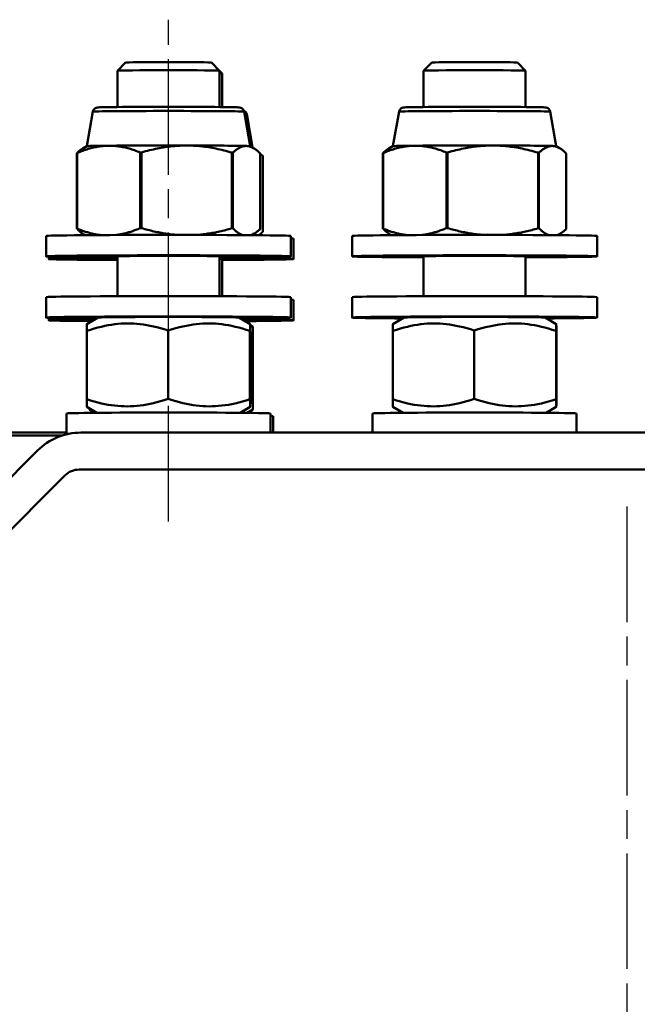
# Model space of a CAD drawing. Header units: millimetres. Extents: x 50 to 454, y 72 to 392.
# Tile 20 of 26: x 127 to 157, y 332 to 380. Entities that reach past the tile are written whole.
import ezdxf

# ---------------------------------------------------------------- set-up
doc = ezdxf.new("R2010")
doc.units = ezdxf.units.MM
doc.linetypes.add('CHAIN', pattern=[0.3543, 0.2362, -0.0295, 0.0591, -0.0295])
doc.linetypes.add('LONG_DASH_DOTTED', pattern=[0.3001, 0.2362, -0.0295, 0.0049, -0.0295])
for name, color, linetype, lineweight in [('Arêtes tangentes visibles(GABARIT)', 7, 'Continuous', 50), ('Arêtes visibles(GABARIT)', 7, 'Continuous', 50), ('Ligne de centre(GABARIT)', 7, 'LONG_DASH_DOTTED', 25), ('Marque de centre(GABARIT)', 7, 'LONG_DASH_DOTTED', 25)]:
    doc.layers.add(name, color=color, linetype=linetype, lineweight=lineweight)

msp = doc.modelspace()

# ---------------------------------------------------------------- linework, layer by layer
at = {"layer": 'Arêtes tangentes visibles(GABARIT)'}
for p, q in [((129.8472, 357.7874), (129.8324, 357.8083)), ((129.1254, 357.5155), (129.1402, 357.4946))]:
    msp.add_line(p, q, dxfattribs=at)
for centre, major_axis, start_param, end_param in [((134.2042, 375.3524), (-3.7014, 0), 3.1431314, 6.2816465), ((134.335, 375.2215), (3.7014, 0), 0.0015388, 0.2434885), ((149.2042, 375.3524), (-3.7014, 0), 3.1431314, 6.2816465)]:
    msp.add_ellipse(centre, major_axis=major_axis, ratio=0.0087265, start_param=start_param, end_param=end_param, dxfattribs=at)
at = {"layer": 'Arêtes visibles(GABARIT)'}
for p, q in [((132.1042, 377.759), (131.7042, 377.3591)), ((136.3041, 377.759), (136.7041, 377.3591)), ((147.1042, 377.759), (146.7042, 377.3591)), ((151.3041, 377.759), (151.7041, 377.3591)), ((131.7042, 375.5798), (131.7042, 377.3589)), ((136.7041, 377.3591), (136.8349, 377.2282)), ((136.7042, 375.5798), (136.7042, 377.3589)), ((136.835, 375.5785), (136.835, 377.228)), ((146.7042, 375.5798), (146.7042, 377.3589)), ((151.7042, 375.5798), (151.7042, 377.3589)), ((130.5028, 375.3524), (130.2042, 373.6593)), ((137.9056, 375.3524), (138.2041, 373.6593)), ((138.0364, 375.2215), (138.3241, 373.59)), ((145.5028, 375.3524), (145.2042, 373.6593)), ((152.9056, 375.3524), (153.2041, 373.6593)), ((130.2046, 373.6595), (129.9993, 373.541)), ((138.2037, 373.6595), (138.37, 373.5635)), ((145.2046, 373.6595), (144.9993, 373.541)), ((153.2037, 373.6595), (153.37, 373.5635)), ((129.7128, 369.6142), (129.7128, 373.3213)), ((129.7275, 373.3218), (129.7275, 369.6148)), ((132.8194, 369.6439), (132.8194, 373.3509)), ((132.882, 373.3511), (132.882, 369.644)), ((137.3107, 369.6352), (137.3107, 373.3422)), ((137.3587, 373.3418), (137.3587, 369.6348)), ((138.6955, 369.5969), (138.6955, 373.3039)), ((138.8264, 369.466), (138.8264, 373.173)), ((144.7128, 369.6142), (144.7128, 373.3213)), ((144.7275, 373.3218), (144.7275, 369.6148)), ((147.8194, 369.6439), (147.8194, 373.3509)), ((147.882, 373.3511), (147.882, 369.644)), ((152.3107, 369.6352), (152.3107, 373.3422)), ((152.3587, 373.3418), (152.3587, 369.6348)), ((153.6955, 369.5969), (153.6955, 373.3039)), ((128.2042, 369.2592), (128.2042, 368.2592)), ((129.8437, 369.4834), (129.8437, 369.4936)), ((130.137, 369.2977), (130.0383, 369.3547)), ((138.2713, 369.2977), (138.409, 369.3772)), ((140.2042, 369.2592), (140.2042, 368.2592)), ((143.2042, 369.2592), (143.2042, 368.2592)), ((145.137, 369.2977), (145.0383, 369.3547)), ((153.2713, 369.2977), (153.409, 369.3772)), ((155.2042, 369.2592), (155.2042, 368.2592)), ((140.335, 369.1283), (140.335, 368.1283)), ((128.335, 368.2483), (128.335, 368.1283)), ((131.7042, 366.3069), (131.7042, 368.2669)), ((136.7042, 366.3069), (136.7042, 368.2669)), ((146.7042, 366.3069), (146.7042, 368.2669)), ((151.7042, 366.3069), (151.7042, 368.2669)), ((136.835, 366.3063), (136.835, 368.136)), ((128.2042, 366.2593), (128.2042, 365.2593)), ((140.2042, 366.2593), (140.2042, 365.2593)), ((140.335, 366.1284), (140.335, 365.1284)), ((143.2042, 366.2593), (143.2042, 365.2593)), ((155.2042, 366.2593), (155.2042, 365.2593)), ((128.335, 365.2485), (128.335, 365.1284)), ((130.7545, 365.2598), (130.2029, 364.9413)), ((137.6538, 365.2598), (138.205, 364.9416)), ((138.2081, 364.8844), (138.3359, 364.8107)), ((145.7545, 365.2598), (145.2029, 364.9413)), ((152.6538, 365.2598), (153.205, 364.9416)), ((130.1949, 361.255), (130.1949, 364.6039)), ((134.1878, 361.2753), (134.1878, 364.6242)), ((138.197, 361.2553), (138.197, 364.6041)), ((138.2134, 361.2149), (138.2134, 364.5638)), ((138.3279, 361.1244), (138.3279, 364.4732)), ((138.3443, 361.0841), (138.3443, 364.4329)), ((145.1949, 361.255), (145.1949, 364.6039)), ((149.1878, 361.2753), (149.1878, 364.6242)), ((153.197, 361.2553), (153.197, 364.6041)), ((153.2134, 361.2149), (153.2134, 364.5638)), ((129.2042, 360.5595), (129.2042, 359.5595)), ((130.6998, 360.5906), (130.2033, 360.8773)), ((130.6054, 360.5898), (130.3342, 360.7464)), ((137.7085, 360.5906), (138.2054, 360.8775)), ((138.0603, 360.5873), (138.3363, 360.7466)), ((139.2042, 360.5595), (139.2042, 359.6189)), ((144.2042, 360.5595), (144.2042, 359.6189)), ((145.6998, 360.5906), (145.2033, 360.8773)), ((152.7085, 360.5906), (153.2054, 360.8775)), ((154.2042, 360.5595), (154.2042, 359.6189)), ((139.335, 360.4286), (139.335, 359.6189)), ((109.1567, 359.6294), (129.2042, 359.6294)), ((129.9108, 359.6189), (183.4042, 359.6189)), ((139.335, 359.6294), (144.2042, 359.6294)), ((154.2042, 359.6294), (159.2042, 359.6294)), ((109.3051, 359.481), (129.0117, 359.481)), ((123.5466, 354.4973), (127.7895, 358.7403)), ((183.4826, 357.8083), (129.8324, 357.8083)), ((129.1254, 357.5155), (124.7713, 353.1614))]:
    msp.add_line(p, q, dxfattribs=at)
at = {"layer": 'Arêtes visibles(GABARIT)', "flags": 128}
for points in [[(130.5028, 375.3524), (130.5325, 375.4341), (130.5876, 375.5), (130.6547, 375.5408), (130.7013, 375.555), (130.769, 375.5628), (130.8424, 375.5661), (130.9471, 375.5691), (131.0843, 375.5719), (131.2536, 375.5747), (131.454, 375.5772), (131.6824, 375.5796), (131.9363, 375.5817), (132.2148, 375.5836), (132.5138, 375.5852), (132.8293, 375.5866), (133.1603, 375.5877), (133.5022, 375.5885), (133.8502, 375.5889), (134.2028, 375.5891), (134.5558, 375.5889), (134.904, 375.5885), (135.2454, 375.5877), (135.5767, 375.5866), (135.8928, 375.5853), (136.1913, 375.5836), (136.47, 375.5817), (136.7247, 375.5796), (136.9527, 375.5772), (137.153, 375.5747), (137.3229, 375.572), (137.4591, 375.5692), (137.5624, 375.5665), (137.6385, 375.5629), (137.707, 375.555), (137.7537, 375.5408), (137.8209, 375.4999), (137.8758, 375.4341), (137.9056, 375.3524)], [(145.5028, 375.3524), (145.5325, 375.4341), (145.5876, 375.5), (145.6547, 375.5408), (145.7013, 375.555), (145.769, 375.5628), (145.8424, 375.5661), (145.9471, 375.5691), (146.0843, 375.5719), (146.2536, 375.5747), (146.454, 375.5772), (146.6824, 375.5796), (146.9363, 375.5817), (147.2148, 375.5836), (147.5138, 375.5852), (147.8293, 375.5866), (148.1603, 375.5877), (148.5022, 375.5885), (148.8502, 375.5889), (149.2028, 375.5891), (149.5558, 375.5889), (149.904, 375.5885), (150.2454, 375.5877), (150.5767, 375.5866), (150.8928, 375.5853), (151.1913, 375.5836), (151.47, 375.5817), (151.7247, 375.5796), (151.9527, 375.5772), (152.153, 375.5747), (152.3229, 375.572), (152.4591, 375.5692), (152.5624, 375.5665), (152.6385, 375.5629), (152.707, 375.555), (152.7537, 375.5408), (152.8209, 375.4999), (152.8758, 375.4341), (152.9056, 375.3524)], [(137.8889, 375.4081), (137.9838, 375.3364), (138.0364, 375.2215)], [(129.7128, 373.3213), (129.7255, 373.3331), (129.738, 373.3446), (129.7505, 373.3559), (129.7629, 373.367), (129.7752, 373.3778), (129.7875, 373.3884), (129.7997, 373.3987), (129.8119, 373.4089), (129.824, 373.4188), (129.836, 373.4285), (129.848, 373.4379), (129.8599, 373.4471), (129.8718, 373.4561), (129.8836, 373.4649), (129.8954, 373.4735), (129.9071, 373.4818), (129.9188, 373.49), (129.9304, 373.4979), (129.942, 373.5056), (129.9535, 373.5131), (129.965, 373.5204), (129.9765, 373.5275), (129.9879, 373.5344), (129.9993, 373.541)], [(131.2734, 373.6828), (131.2114, 373.6816), (131.1495, 373.6792), (131.0877, 373.6756), (131.0259, 373.6709), (130.9641, 373.665), (130.9023, 373.6579), (130.8404, 373.6497), (130.7784, 373.6402), (130.7162, 373.6296), (130.6537, 373.6179), (130.591, 373.6049), (130.5279, 373.5907), (130.4644, 373.5754), (130.4006, 373.5588), (130.3362, 373.5409), (130.2714, 373.5219), (130.2059, 373.5015), (130.1399, 373.4799), (130.0732, 373.457), (130.0057, 373.4327), (129.9375, 373.4071), (129.8684, 373.3801), (129.7984, 373.3517), (129.7275, 373.3218)], [(132.8194, 373.3509), (132.7484, 373.3794), (132.6784, 373.4065), (132.6094, 373.4322), (132.5411, 373.4566), (132.4737, 373.4795), (132.4069, 373.5012), (132.3409, 373.5216), (132.2754, 373.5407), (132.2106, 373.5586), (132.1462, 373.5752), (132.0824, 373.5906), (132.0189, 373.6047), (131.9559, 373.6177), (131.8931, 373.6295), (131.8307, 373.6401), (131.7684, 373.6495), (131.7064, 373.6578), (131.6445, 373.6649), (131.5827, 373.6708), (131.5209, 373.6756), (131.4592, 373.6791), (131.3973, 373.6815), (131.3354, 373.6827), (131.2734, 373.6828)], [(135.0963, 373.693), (135.0075, 373.6926), (134.9188, 373.691), (134.8303, 373.6882), (134.7418, 373.6842), (134.6534, 373.6791), (134.5648, 373.6727), (134.4762, 373.6652), (134.3873, 373.6566), (134.2982, 373.6467), (134.2087, 373.6357), (134.1188, 373.6235), (134.0285, 373.6101), (133.9376, 373.5955), (133.8461, 373.5797), (133.754, 373.5627), (133.6611, 373.5444), (133.5674, 373.5249), (133.4727, 373.5041), (133.3772, 373.482), (133.2805, 373.4585), (133.1828, 373.4338), (133.0839, 373.4076), (132.9836, 373.3801), (132.882, 373.3511)], [(137.3107, 373.3422), (137.2091, 373.3716), (137.1088, 373.3996), (137.0099, 373.4261), (136.9121, 373.4513), (136.8155, 373.4751), (136.7199, 373.4976), (136.6253, 373.5188), (136.5316, 373.5387), (136.4387, 373.5573), (136.3465, 373.5747), (136.2551, 373.5909), (136.1642, 373.6059), (136.0738, 373.6196), (135.984, 373.6322), (135.8945, 373.6436), (135.8054, 373.6537), (135.7165, 373.6628), (135.6278, 373.6706), (135.5393, 373.6773), (135.4508, 373.6828), (135.3624, 373.6871), (135.2739, 373.6903), (135.1852, 373.6923), (135.0963, 373.693)], [(138.0271, 373.6693), (138.0003, 373.6694), (137.9735, 373.6684), (137.9468, 373.6662), (137.9201, 373.6628), (137.8934, 373.6582), (137.8666, 373.6525), (137.8399, 373.6456), (137.8131, 373.6375), (137.7862, 373.6282), (137.7591, 373.6178), (137.732, 373.6062), (137.7048, 373.5934), (137.6773, 373.5794), (137.6497, 373.5642), (137.6219, 373.5477), (137.5939, 373.5301), (137.5656, 373.5112), (137.537, 373.491), (137.5082, 373.4695), (137.479, 373.4467), (137.4495, 373.4226), (137.4196, 373.3971), (137.3894, 373.3702), (137.3587, 373.3418)], [(138.6955, 373.3039), (138.6648, 373.334), (138.6345, 373.3626), (138.6047, 373.3898), (138.5752, 373.4156), (138.546, 373.4401), (138.5171, 373.4632), (138.4886, 373.485), (138.4603, 373.5055), (138.4323, 373.5248), (138.4044, 373.5428), (138.3768, 373.5596), (138.3494, 373.5751), (138.3221, 373.5895), (138.295, 373.6026), (138.268, 373.6146), (138.2411, 373.6253), (138.2143, 373.6349), (138.1875, 373.6434), (138.1608, 373.6506), (138.1341, 373.6567), (138.1074, 373.6616), (138.0807, 373.6654), (138.0539, 373.6679), (138.0271, 373.6693)], [(144.7128, 373.3213), (144.7255, 373.3331), (144.738, 373.3446), (144.7505, 373.3559), (144.7629, 373.367), (144.7752, 373.3778), (144.7875, 373.3884), (144.7997, 373.3987), (144.8119, 373.4089), (144.824, 373.4188), (144.836, 373.4285), (144.848, 373.4379), (144.8599, 373.4471), (144.8718, 373.4561), (144.8836, 373.4649), (144.8954, 373.4735), (144.9071, 373.4818), (144.9188, 373.49), (144.9304, 373.4979), (144.942, 373.5056), (144.9535, 373.5131), (144.965, 373.5204), (144.9765, 373.5275), (144.9879, 373.5344), (144.9993, 373.541)], [(146.2734, 373.6828), (146.2114, 373.6816), (146.1495, 373.6792), (146.0877, 373.6756), (146.0259, 373.6709), (145.9641, 373.665), (145.9023, 373.6579), (145.8404, 373.6497), (145.7784, 373.6402), (145.7162, 373.6296), (145.6537, 373.6179), (145.591, 373.6049), (145.5279, 373.5907), (145.4644, 373.5754), (145.4006, 373.5588), (145.3362, 373.5409), (145.2714, 373.5219), (145.2059, 373.5015), (145.1399, 373.4799), (145.0732, 373.457), (145.0057, 373.4327), (144.9375, 373.4071), (144.8684, 373.3801), (144.7984, 373.3517), (144.7275, 373.3218)], [(147.8194, 373.3509), (147.7484, 373.3794), (147.6784, 373.4065), (147.6094, 373.4322), (147.5411, 373.4566), (147.4737, 373.4795), (147.4069, 373.5012), (147.3409, 373.5216), (147.2754, 373.5407), (147.2106, 373.5586), (147.1462, 373.5752), (147.0824, 373.5906), (147.0189, 373.6047), (146.9559, 373.6177), (146.8931, 373.6295), (146.8307, 373.6401), (146.7684, 373.6495), (146.7064, 373.6578), (146.6445, 373.6649), (146.5827, 373.6708), (146.5209, 373.6756), (146.4592, 373.6791), (146.3973, 373.6815), (146.3354, 373.6827), (146.2734, 373.6828)], [(150.0963, 373.693), (150.0075, 373.6926), (149.9188, 373.691), (149.8303, 373.6882), (149.7418, 373.6842), (149.6534, 373.6791), (149.5648, 373.6727), (149.4762, 373.6652), (149.3873, 373.6566), (149.2982, 373.6467), (149.2087, 373.6357), (149.1188, 373.6235), (149.0285, 373.6101), (148.9376, 373.5955), (148.8461, 373.5797), (148.754, 373.5627), (148.6611, 373.5444), (148.5674, 373.5249), (148.4727, 373.5041), (148.3772, 373.482), (148.2805, 373.4585), (148.1828, 373.4338), (148.0839, 373.4076), (147.9836, 373.3801), (147.882, 373.3511)], [(152.3107, 373.3422), (152.2091, 373.3716), (152.1088, 373.3996), (152.0099, 373.4261), (151.9121, 373.4513), (151.8155, 373.4751), (151.7199, 373.4976), (151.6253, 373.5188), (151.5316, 373.5387), (151.4387, 373.5573), (151.3465, 373.5747), (151.2551, 373.5909), (151.1642, 373.6059), (151.0738, 373.6196), (150.984, 373.6322), (150.8945, 373.6436), (150.8054, 373.6537), (150.7165, 373.6628), (150.6278, 373.6706), (150.5393, 373.6773), (150.4508, 373.6828), (150.3624, 373.6871), (150.2739, 373.6903), (150.1852, 373.6923), (150.0963, 373.693)], [(153.0271, 373.6693), (153.0003, 373.6694), (152.9735, 373.6684), (152.9468, 373.6662), (152.9201, 373.6628), (152.8934, 373.6582), (152.8666, 373.6525), (152.8399, 373.6456), (152.8131, 373.6375), (152.7862, 373.6282), (152.7591, 373.6178), (152.732, 373.6062), (152.7048, 373.5934), (152.6773, 373.5794), (152.6497, 373.5642), (152.6219, 373.5477), (152.5939, 373.5301), (152.5656, 373.5112), (152.537, 373.491), (152.5082, 373.4695), (152.479, 373.4467), (152.4495, 373.4226), (152.4196, 373.3971), (152.3894, 373.3702), (152.3587, 373.3418)], [(153.6955, 373.3039), (153.6648, 373.334), (153.6345, 373.3626), (153.6047, 373.3898), (153.5752, 373.4156), (153.546, 373.4401), (153.5171, 373.4632), (153.4886, 373.485), (153.4603, 373.5055), (153.4323, 373.5248), (153.4044, 373.5428), (153.3768, 373.5596), (153.3494, 373.5751), (153.3221, 373.5895), (153.295, 373.6026), (153.268, 373.6146), (153.2411, 373.6253), (153.2143, 373.6349), (153.1875, 373.6434), (153.1608, 373.6506), (153.1341, 373.6567), (153.1074, 373.6616), (153.0807, 373.6654), (153.0539, 373.6679), (153.0271, 373.6693)], [(138.8264, 373.173), (138.8207, 373.1786), (138.8152, 373.1841), (138.8096, 373.1896), (138.804, 373.195), (138.7985, 373.2004), (138.7929, 373.2058), (138.7874, 373.211), (138.7819, 373.2163), (138.7764, 373.2215), (138.7709, 373.2266), (138.7655, 373.2317), (138.76, 373.2368), (138.7546, 373.2418), (138.7491, 373.2467), (138.7437, 373.2516), (138.7383, 373.2565), (138.7329, 373.2613), (138.7275, 373.2661), (138.7221, 373.2708), (138.7168, 373.2755), (138.7114, 373.2801), (138.7061, 373.2847), (138.7008, 373.2892), (138.6955, 373.2937)], [(130.0383, 369.3547), (130.0254, 369.3622), (130.0124, 369.3701), (129.9995, 369.3782), (129.9864, 369.3866), (129.9734, 369.3952), (129.9602, 369.4041), (129.9471, 369.4133), (129.9338, 369.4228), (129.9205, 369.4326), (129.9072, 369.4426), (129.8938, 369.4529), (129.8803, 369.4635), (129.8668, 369.4744), (129.8532, 369.4856), (129.8395, 369.4971), (129.8258, 369.5089), (129.8119, 369.521), (129.798, 369.5334), (129.7841, 369.5461), (129.77, 369.5591), (129.7558, 369.5724), (129.7416, 369.586), (129.7273, 369.6), (129.7128, 369.6142)], [(129.7275, 369.6148), (129.7799, 369.5936), (129.8318, 369.5732), (129.8832, 369.5536), (129.9341, 369.5347), (129.9845, 369.5166), (130.0345, 369.4992), (130.0841, 369.4825), (130.1333, 369.4666), (130.1821, 369.4513), (130.2306, 369.4368), (130.2788, 369.4229), (130.3266, 369.4097), (130.3742, 369.3972), (130.4215, 369.3854), (130.4685, 369.3742), (130.5153, 369.3637), (130.5619, 369.3538), (130.6084, 369.3446), (130.6546, 369.336), (130.7007, 369.3281), (130.7467, 369.3208), (130.7925, 369.3142), (130.8383, 369.3082), (130.8839, 369.3028)], [(130.0577, 369.297), (130.0491, 369.3034), (130.0405, 369.3098), (130.0319, 369.3164), (130.0233, 369.3231), (130.0146, 369.33), (130.0059, 369.3369), (129.9971, 369.344), (129.9884, 369.3512), (129.9796, 369.3585), (129.9708, 369.3659), (129.9619, 369.3735), (129.953, 369.3812), (129.9441, 369.389), (129.9352, 369.3969), (129.9262, 369.405), (129.9172, 369.4132), (129.9081, 369.4215), (129.899, 369.4299), (129.8899, 369.4385), (129.8807, 369.4472), (129.8716, 369.456), (129.8623, 369.465), (129.853, 369.4741), (129.8437, 369.4834)], [(131.634, 369.3065), (131.6808, 369.3125), (131.7277, 369.3191), (131.7747, 369.3265), (131.8218, 369.3345), (131.8691, 369.3432), (131.9165, 369.3525), (131.964, 369.3626), (132.0118, 369.3733), (132.0597, 369.3847), (132.1079, 369.3968), (132.1564, 369.4097), (132.2051, 369.4232), (132.2541, 369.4374), (132.3035, 369.4524), (132.3531, 369.4681), (132.4032, 369.4845), (132.4536, 369.5017), (132.5044, 369.5196), (132.5557, 369.5383), (132.6074, 369.5578), (132.6596, 369.5781), (132.7123, 369.5992), (132.7656, 369.6211), (132.8194, 369.6439)], [(132.882, 369.644), (132.9609, 369.6211), (133.039, 369.599), (133.1163, 369.5778), (133.1928, 369.5575), (133.2686, 369.538), (133.3437, 369.5193), (133.4182, 369.5013), (133.492, 369.4842), (133.5653, 369.4679), (133.6381, 369.4523), (133.7103, 369.4375), (133.7821, 369.4235), (133.8535, 369.4102), (133.9244, 369.3976), (133.995, 369.3857), (134.0653, 369.3746), (134.1352, 369.3642), (134.2048, 369.3546), (134.2743, 369.3456), (134.3435, 369.3374), (134.4125, 369.3298), (134.4814, 369.323), (134.5501, 369.3168), (134.6188, 369.3114)], [(135.5828, 369.3101), (135.6511, 369.3154), (135.7195, 369.3213), (135.788, 369.3279), (135.8567, 369.3352), (135.9255, 369.3432), (135.9946, 369.3519), (136.0639, 369.3613), (136.1335, 369.3714), (136.2034, 369.3823), (136.2736, 369.3938), (136.3442, 369.4061), (136.4152, 369.4191), (136.4866, 369.4328), (136.5585, 369.4473), (136.6309, 369.4625), (136.7038, 369.4785), (136.7773, 369.4953), (136.8514, 369.5128), (136.9261, 369.5312), (137.0015, 369.5503), (137.0777, 369.5703), (137.1545, 369.5911), (137.2322, 369.6127), (137.3107, 369.6352)], [(137.3587, 369.6348), (137.3809, 369.6129), (137.4029, 369.5918), (137.4247, 369.5714), (137.4462, 369.5518), (137.4676, 369.5329), (137.4888, 369.5147), (137.5098, 369.4973), (137.5307, 369.4805), (137.5514, 369.4644), (137.572, 369.449), (137.5924, 369.4342), (137.6127, 369.4201), (137.6329, 369.4067), (137.6529, 369.3939), (137.6729, 369.3818), (137.6927, 369.3703), (137.7125, 369.3594), (137.7322, 369.3492), (137.7518, 369.3396), (137.7714, 369.3306), (137.7908, 369.3222), (137.8103, 369.3144), (137.8297, 369.3073), (137.849, 369.3008)], [(138.2307, 369.298), (138.2491, 369.3039), (138.2675, 369.3103), (138.2859, 369.3173), (138.3044, 369.3248), (138.3229, 369.3329), (138.3415, 369.3415), (138.3602, 369.3507), (138.3789, 369.3605), (138.3978, 369.3708), (138.4167, 369.3817), (138.4357, 369.3931), (138.4549, 369.4051), (138.4741, 369.4178), (138.4935, 369.431), (138.513, 369.4447), (138.5326, 369.4591), (138.5524, 369.4742), (138.5723, 369.4898), (138.5924, 369.506), (138.6127, 369.5229), (138.6331, 369.5404), (138.6537, 369.5586), (138.6745, 369.5774), (138.6955, 369.5969)], [(138.6166, 369.2947), (138.625, 369.3005), (138.6334, 369.3064), (138.6419, 369.3124), (138.6504, 369.3185), (138.6589, 369.3248), (138.6674, 369.3312), (138.676, 369.3376), (138.6846, 369.3442), (138.6932, 369.351), (138.7018, 369.3578), (138.7105, 369.3647), (138.7192, 369.3718), (138.728, 369.379), (138.7368, 369.3863), (138.7456, 369.3937), (138.7544, 369.4012), (138.7633, 369.4089), (138.7722, 369.4167), (138.7811, 369.4246), (138.7901, 369.4326), (138.7991, 369.4408), (138.8081, 369.4491), (138.8172, 369.4575), (138.8264, 369.466)], [(145.0383, 369.3547), (145.0254, 369.3622), (145.0124, 369.3701), (144.9995, 369.3782), (144.9864, 369.3866), (144.9734, 369.3952), (144.9602, 369.4041), (144.9471, 369.4133), (144.9338, 369.4228), (144.9205, 369.4326), (144.9072, 369.4426), (144.8938, 369.4529), (144.8803, 369.4635), (144.8668, 369.4744), (144.8532, 369.4856), (144.8395, 369.4971), (144.8258, 369.5089), (144.8119, 369.521), (144.798, 369.5334), (144.7841, 369.5461), (144.77, 369.5591), (144.7558, 369.5724), (144.7416, 369.586), (144.7273, 369.6), (144.7128, 369.6142)], [(144.7275, 369.6148), (144.7799, 369.5936), (144.8318, 369.5732), (144.8832, 369.5536), (144.9341, 369.5347), (144.9845, 369.5166), (145.0345, 369.4992), (145.0841, 369.4825), (145.1333, 369.4666), (145.1821, 369.4513), (145.2306, 369.4368), (145.2788, 369.4229), (145.3266, 369.4097), (145.3742, 369.3972), (145.4215, 369.3854), (145.4685, 369.3742), (145.5153, 369.3637), (145.5619, 369.3538), (145.6084, 369.3446), (145.6546, 369.336), (145.7007, 369.3281), (145.7467, 369.3208), (145.7925, 369.3142), (145.8383, 369.3082), (145.8839, 369.3028)], [(146.634, 369.3065), (146.6808, 369.3125), (146.7277, 369.3191), (146.7747, 369.3265), (146.8218, 369.3345), (146.8691, 369.3432), (146.9165, 369.3525), (146.964, 369.3626), (147.0118, 369.3733), (147.0597, 369.3847), (147.1079, 369.3968), (147.1564, 369.4097), (147.2051, 369.4232), (147.2541, 369.4374), (147.3035, 369.4524), (147.3531, 369.4681), (147.4032, 369.4845), (147.4536, 369.5017), (147.5044, 369.5196), (147.5557, 369.5383), (147.6074, 369.5578), (147.6596, 369.5781), (147.7123, 369.5992), (147.7656, 369.6211), (147.8194, 369.6439)], [(147.882, 369.644), (147.9609, 369.6211), (148.039, 369.599), (148.1163, 369.5778), (148.1928, 369.5575), (148.2686, 369.538), (148.3437, 369.5193), (148.4182, 369.5013), (148.492, 369.4842), (148.5653, 369.4679), (148.6381, 369.4523), (148.7103, 369.4375), (148.7821, 369.4235), (148.8535, 369.4102), (148.9244, 369.3976), (148.995, 369.3857), (149.0653, 369.3746), (149.1352, 369.3642), (149.2048, 369.3546), (149.2743, 369.3456), (149.3435, 369.3374), (149.4125, 369.3298), (149.4814, 369.323), (149.5501, 369.3168), (149.6188, 369.3114)], [(150.5828, 369.3101), (150.6511, 369.3154), (150.7195, 369.3213), (150.788, 369.3279), (150.8567, 369.3352), (150.9255, 369.3432), (150.9946, 369.3519), (151.0639, 369.3613), (151.1335, 369.3714), (151.2034, 369.3823), (151.2736, 369.3938), (151.3442, 369.4061), (151.4152, 369.4191), (151.4866, 369.4328), (151.5585, 369.4473), (151.6309, 369.4625), (151.7038, 369.4785), (151.7773, 369.4953), (151.8514, 369.5128), (151.9261, 369.5312), (152.0015, 369.5503), (152.0777, 369.5703), (152.1545, 369.5911), (152.2322, 369.6127), (152.3107, 369.6352)], [(152.3587, 369.6348), (152.3809, 369.6129), (152.4029, 369.5918), (152.4247, 369.5714), (152.4462, 369.5518), (152.4676, 369.5329), (152.4888, 369.5147), (152.5098, 369.4973), (152.5307, 369.4805), (152.5514, 369.4644), (152.572, 369.449), (152.5924, 369.4342), (152.6127, 369.4201), (152.6329, 369.4067), (152.6529, 369.3939), (152.6729, 369.3818), (152.6927, 369.3703), (152.7125, 369.3594), (152.7322, 369.3492), (152.7518, 369.3396), (152.7714, 369.3306), (152.7908, 369.3222), (152.8103, 369.3144), (152.8297, 369.3073), (152.849, 369.3008)], [(153.2307, 369.298), (153.2491, 369.3039), (153.2675, 369.3103), (153.2859, 369.3173), (153.3044, 369.3248), (153.3229, 369.3329), (153.3415, 369.3415), (153.3602, 369.3507), (153.3789, 369.3605), (153.3978, 369.3708), (153.4167, 369.3817), (153.4357, 369.3931), (153.4549, 369.4051), (153.4741, 369.4178), (153.4935, 369.431), (153.513, 369.4447), (153.5326, 369.4591), (153.5524, 369.4742), (153.5723, 369.4898), (153.5924, 369.506), (153.6127, 369.5229), (153.6331, 369.5404), (153.6537, 369.5586), (153.6745, 369.5774), (153.6955, 369.5969)], [(130.1949, 364.6039), (130.3836, 364.6656), (130.5661, 364.7207), (130.7431, 364.7696), (130.9152, 364.8126), (131.0833, 364.8501), (131.2479, 364.8821), (131.4095, 364.9091), (131.5687, 364.9311), (131.726, 364.9482), (131.8819, 364.9606), (132.0369, 364.9683), (132.1913, 364.9714), (132.3458, 364.9699), (132.5008, 364.9637), (132.6567, 364.9529), (132.814, 364.9374), (132.9732, 364.917), (133.1348, 364.8917), (133.2994, 364.8613), (133.4675, 364.8256), (133.6396, 364.7843), (133.8166, 364.7372), (133.9991, 364.684), (134.1878, 364.6242)], [(130.2029, 364.9413), (130.2026, 364.9406), (130.2023, 364.9388), (130.202, 364.936), (130.2016, 364.932), (130.2013, 364.927), (130.201, 364.9208), (130.2007, 364.9136), (130.2004, 364.9053), (130.2001, 364.8958), (130.1998, 364.8851), (130.1994, 364.8734), (130.1991, 364.8604), (130.1988, 364.8463), (130.1985, 364.8309), (130.1981, 364.8143), (130.1978, 364.7964), (130.1975, 364.7772), (130.1971, 364.7567), (130.1968, 364.7349), (130.1964, 364.7116), (130.1961, 364.6869), (130.1957, 364.6608), (130.1953, 364.6331), (130.1949, 364.6039)], [(134.1878, 364.6242), (134.3772, 364.684), (134.5604, 364.7372), (134.7381, 364.7843), (134.911, 364.8256), (135.0798, 364.8614), (135.245, 364.8918), (135.4073, 364.9171), (135.5671, 364.9375), (135.7251, 364.953), (135.8816, 364.9638), (136.0372, 364.97), (136.1924, 364.9715), (136.3475, 364.9684), (136.5031, 364.9607), (136.6596, 364.9483), (136.8176, 364.9312), (136.9774, 364.9093), (137.1397, 364.8823), (137.3049, 364.8502), (137.4737, 364.8128), (137.6466, 364.7698), (137.8243, 364.7209), (138.0075, 364.6658), (138.197, 364.6041)], [(138.197, 364.6041), (138.1977, 364.663), (138.1985, 364.7153), (138.1992, 364.7615), (138.1999, 364.8019), (138.2006, 364.8368), (138.2013, 364.8664), (138.202, 364.8909), (138.2026, 364.9105), (138.2033, 364.9252), (138.2039, 364.9352), (138.2045, 364.9406), (138.2052, 364.9413), (138.2058, 364.9375), (138.2064, 364.929), (138.2071, 364.9158), (138.2077, 364.8979), (138.2084, 364.8751), (138.209, 364.8474), (138.2097, 364.8144), (138.2104, 364.7762), (138.2111, 364.7323), (138.2118, 364.6825), (138.2126, 364.6265), (138.2134, 364.5638)], [(145.1949, 364.6039), (145.3836, 364.6656), (145.5661, 364.7207), (145.7431, 364.7696), (145.9152, 364.8126), (146.0833, 364.8501), (146.2479, 364.8821), (146.4095, 364.9091), (146.5687, 364.9311), (146.726, 364.9482), (146.8819, 364.9606), (147.0369, 364.9683), (147.1913, 364.9714), (147.3458, 364.9699), (147.5008, 364.9637), (147.6567, 364.9529), (147.814, 364.9374), (147.9732, 364.917), (148.1348, 364.8917), (148.2994, 364.8613), (148.4675, 364.8256), (148.6396, 364.7843), (148.8166, 364.7372), (148.9991, 364.684), (149.1878, 364.6242)], [(145.2029, 364.9413), (145.2026, 364.9406), (145.2023, 364.9388), (145.202, 364.936), (145.2016, 364.932), (145.2013, 364.927), (145.201, 364.9208), (145.2007, 364.9136), (145.2004, 364.9053), (145.2001, 364.8958), (145.1998, 364.8851), (145.1994, 364.8734), (145.1991, 364.8604), (145.1988, 364.8463), (145.1985, 364.8309), (145.1981, 364.8143), (145.1978, 364.7964), (145.1975, 364.7772), (145.1971, 364.7567), (145.1968, 364.7349), (145.1964, 364.7116), (145.1961, 364.6869), (145.1957, 364.6608), (145.1953, 364.6331), (145.1949, 364.6039)], [(149.1878, 364.6242), (149.3772, 364.684), (149.5604, 364.7372), (149.7381, 364.7843), (149.911, 364.8256), (150.0798, 364.8614), (150.245, 364.8918), (150.4073, 364.9171), (150.5671, 364.9375), (150.7251, 364.953), (150.8816, 364.9638), (151.0372, 364.97), (151.1924, 364.9715), (151.3475, 364.9684), (151.5031, 364.9607), (151.6596, 364.9483), (151.8176, 364.9312), (151.9774, 364.9093), (152.1397, 364.8823), (152.3049, 364.8502), (152.4737, 364.8128), (152.6466, 364.7698), (152.8243, 364.7209), (153.0075, 364.6658), (153.197, 364.6041)], [(153.197, 364.6041), (153.1977, 364.663), (153.1985, 364.7153), (153.1992, 364.7615), (153.1999, 364.8019), (153.2006, 364.8368), (153.2013, 364.8664), (153.202, 364.8909), (153.2026, 364.9105), (153.2033, 364.9252), (153.2039, 364.9352), (153.2045, 364.9406), (153.2052, 364.9413), (153.2058, 364.9375), (153.2064, 364.929), (153.2071, 364.9158), (153.2077, 364.8979), (153.2084, 364.8751), (153.209, 364.8474), (153.2097, 364.8144), (153.2104, 364.7762), (153.2111, 364.7323), (153.2118, 364.6825), (153.2126, 364.6265), (153.2134, 364.5638)], [(138.2134, 364.5111), (138.2181, 364.5095), (138.2228, 364.508), (138.2275, 364.5065), (138.2323, 364.5049), (138.237, 364.5034), (138.2418, 364.5018), (138.2465, 364.5003), (138.2513, 364.4987), (138.256, 364.4972), (138.2608, 364.4956), (138.2655, 364.494), (138.2703, 364.4925), (138.2751, 364.4909), (138.2799, 364.4893), (138.2846, 364.4877), (138.2894, 364.4861), (138.2942, 364.4845), (138.299, 364.4829), (138.3038, 364.4813), (138.3086, 364.4797), (138.3134, 364.4781), (138.3182, 364.4765), (138.323, 364.4749), (138.3279, 364.4732)], [(138.3279, 364.4732), (138.3286, 364.5321), (138.3294, 364.5844), (138.3301, 364.6306), (138.3308, 364.671), (138.3315, 364.7059), (138.3322, 364.7355), (138.3328, 364.76), (138.3335, 364.7796), (138.3341, 364.7943), (138.3348, 364.8043), (138.3354, 364.8097), (138.3361, 364.8104), (138.3367, 364.8066), (138.3373, 364.7981), (138.338, 364.7849), (138.3386, 364.767), (138.3393, 364.7442), (138.3399, 364.7165), (138.3406, 364.6835), (138.3413, 364.6453), (138.342, 364.6014), (138.3427, 364.5516), (138.3435, 364.4956), (138.3443, 364.4329)], [(134.1878, 361.2753), (133.9991, 361.2136), (133.8166, 361.1585), (133.6396, 361.1096), (133.4675, 361.0666), (133.2994, 361.0291), (133.1348, 360.997), (132.9732, 360.9701), (132.814, 360.9481), (132.6567, 360.931), (132.5008, 360.9186), (132.3458, 360.9109), (132.1913, 360.9078), (132.0369, 360.9093), (131.8819, 360.9155), (131.726, 360.9263), (131.5687, 360.9418), (131.4095, 360.9622), (131.2479, 360.9875), (131.0833, 361.0179), (130.9152, 361.0536), (130.7431, 361.0949), (130.5661, 361.142), (130.3836, 361.1952), (130.1949, 361.255)], [(130.1949, 361.255), (130.1953, 361.2222), (130.1957, 361.1911), (130.1961, 361.1617), (130.1965, 361.1341), (130.1969, 361.108), (130.1972, 361.0835), (130.1976, 361.0606), (130.198, 361.0392), (130.1983, 361.0192), (130.1987, 361.0006), (130.199, 360.9834), (130.1994, 360.9676), (130.1997, 360.9531), (130.2, 360.94), (130.2004, 360.9281), (130.2007, 360.9175), (130.201, 360.9082), (130.2014, 360.9001), (130.2017, 360.8933), (130.202, 360.8876), (130.2023, 360.8832), (130.2027, 360.88), (130.203, 360.8781), (130.2033, 360.8773)], [(138.197, 361.2553), (138.0075, 361.1955), (137.8243, 361.1422), (137.6466, 361.0951), (137.4737, 361.0538), (137.3049, 361.0181), (137.1397, 360.9876), (136.9774, 360.9623), (136.8176, 360.942), (136.6596, 360.9264), (136.5031, 360.9156), (136.3475, 360.9095), (136.1924, 360.9079), (136.0372, 360.911), (135.8816, 360.9187), (135.7251, 360.9311), (135.5671, 360.9482), (135.4073, 360.9702), (135.245, 360.9971), (135.0798, 361.0292), (134.911, 361.0666), (134.7381, 361.1096), (134.5604, 361.1585), (134.3772, 361.2136), (134.1878, 361.2753)], [(138.2134, 361.2149), (138.2126, 361.1561), (138.2118, 361.1038), (138.2111, 361.0576), (138.2104, 361.0172), (138.2097, 360.9823), (138.209, 360.9527), (138.2084, 360.9282), (138.2077, 360.9086), (138.2071, 360.8939), (138.2064, 360.8839), (138.2058, 360.8785), (138.2052, 360.8778), (138.2045, 360.8816), (138.2039, 360.8901), (138.2033, 360.9033), (138.2026, 360.9212), (138.202, 360.944), (138.2013, 360.9717), (138.2006, 361.0046), (138.1999, 361.0429), (138.1992, 361.0868), (138.1985, 361.1366), (138.1977, 361.1926), (138.197, 361.2553)], [(138.3279, 361.1244), (138.323, 361.1228), (138.3181, 361.1212), (138.3132, 361.1196), (138.3083, 361.118), (138.3034, 361.1164), (138.2986, 361.1148), (138.2937, 361.1132), (138.2888, 361.1117), (138.284, 361.1101), (138.2791, 361.1085), (138.2743, 361.107), (138.2694, 361.1054), (138.2646, 361.1039), (138.2597, 361.1023), (138.2549, 361.1008), (138.2501, 361.0993), (138.2452, 361.0977), (138.2404, 361.0962), (138.2356, 361.0947), (138.2308, 361.0932), (138.226, 361.0916), (138.2212, 361.0901), (138.2164, 361.0886), (138.2116, 361.0871)], [(138.3443, 361.0841), (138.3435, 361.0252), (138.3427, 360.9729), (138.342, 360.9267), (138.3413, 360.8863), (138.3406, 360.8514), (138.3399, 360.8218), (138.3393, 360.7973), (138.3386, 360.7777), (138.338, 360.763), (138.3373, 360.753), (138.3367, 360.7476), (138.3361, 360.7469), (138.3354, 360.7507), (138.3348, 360.7592), (138.3341, 360.7724), (138.3335, 360.7903), (138.3328, 360.8131), (138.3322, 360.8408), (138.3315, 360.8737), (138.3308, 360.912), (138.3301, 360.9559), (138.3294, 361.0057), (138.3286, 361.0617), (138.3279, 361.1244)], [(149.1878, 361.2753), (148.9991, 361.2136), (148.8166, 361.1585), (148.6396, 361.1096), (148.4675, 361.0666), (148.2994, 361.0291), (148.1348, 360.997), (147.9732, 360.9701), (147.814, 360.9481), (147.6567, 360.931), (147.5008, 360.9186), (147.3458, 360.9109), (147.1913, 360.9078), (147.0369, 360.9093), (146.8819, 360.9155), (146.726, 360.9263), (146.5687, 360.9418), (146.4095, 360.9622), (146.2479, 360.9875), (146.0833, 361.0179), (145.9152, 361.0536), (145.7431, 361.0949), (145.5661, 361.142), (145.3836, 361.1952), (145.1949, 361.255)], [(145.1949, 361.255), (145.1953, 361.2222), (145.1957, 361.1911), (145.1961, 361.1617), (145.1965, 361.1341), (145.1969, 361.108), (145.1972, 361.0835), (145.1976, 361.0606), (145.198, 361.0392), (145.1983, 361.0192), (145.1987, 361.0006), (145.199, 360.9834), (145.1994, 360.9676), (145.1997, 360.9531), (145.2, 360.94), (145.2004, 360.9281), (145.2007, 360.9175), (145.201, 360.9082), (145.2014, 360.9001), (145.2017, 360.8933), (145.202, 360.8876), (145.2023, 360.8832), (145.2027, 360.88), (145.203, 360.8781), (145.2033, 360.8773)], [(153.197, 361.2553), (153.0075, 361.1955), (152.8243, 361.1422), (152.6466, 361.0951), (152.4737, 361.0538), (152.3049, 361.0181), (152.1397, 360.9876), (151.9774, 360.9623), (151.8176, 360.942), (151.6596, 360.9264), (151.5031, 360.9156), (151.3475, 360.9095), (151.1924, 360.9079), (151.0372, 360.911), (150.8816, 360.9187), (150.7251, 360.9311), (150.5671, 360.9482), (150.4073, 360.9702), (150.245, 360.9971), (150.0798, 361.0292), (149.911, 361.0666), (149.7381, 361.1096), (149.5604, 361.1585), (149.3772, 361.2136), (149.1878, 361.2753)], [(153.2134, 361.2149), (153.2126, 361.1561), (153.2118, 361.1038), (153.2111, 361.0576), (153.2104, 361.0172), (153.2097, 360.9823), (153.209, 360.9527), (153.2084, 360.9282), (153.2077, 360.9086), (153.2071, 360.8939), (153.2064, 360.8839), (153.2058, 360.8785), (153.2052, 360.8778), (153.2045, 360.8816), (153.2039, 360.8901), (153.2033, 360.9033), (153.2026, 360.9212), (153.202, 360.944), (153.2013, 360.9717), (153.2006, 361.0046), (153.1999, 361.0429), (153.1992, 361.0868), (153.1985, 361.1366), (153.1977, 361.1926), (153.197, 361.2553)], [(130.3311, 360.8035), (130.3312, 360.7989), (130.3313, 360.7944), (130.3315, 360.7902), (130.3316, 360.7862), (130.3317, 360.7823), (130.3319, 360.7787), (130.332, 360.7752), (130.3321, 360.772), (130.3323, 360.769), (130.3324, 360.7661), (130.3325, 360.7634), (130.3326, 360.761), (130.3328, 360.7587), (130.3329, 360.7566), (130.333, 360.7547), (130.3332, 360.7531), (130.3333, 360.7516), (130.3334, 360.7502), (130.3336, 360.7491), (130.3337, 360.7482), (130.3338, 360.7474), (130.3339, 360.7469), (130.3341, 360.7465), (130.3342, 360.7464)]]:
    msp.add_lwpolyline(points, dxfattribs=at)
at = {"layer": 'Arêtes visibles(GABARIT)'}
for centre, major_axis, ratio, start_param, end_param in [((134.2042, 377.7589), (2.1, 0), 0.0087265, 0.008727, 3.1328657), ((149.2042, 377.7589), (2.1, 0), 0.0087265, 0.008727, 3.1328657), ((134.2042, 377.3589), (-2.5, 0), 0.0087265, 3.1415927, 6.2831853), ((134.335, 377.228), (2.5, 0), 0.0087265, 0, 0.3250249), ((149.2042, 377.3589), (-2.5, 0), 0.0087265, 3.1415927, 6.2831853), ((134.2042, 373.659), (-4, 0), 0.0087265, 5.5346486, 6.2680694), ((134.2042, 373.659), (-4, 0), 0.0087265, 4.4874511, 5.5346486), ((134.2042, 373.659), (4, 0), 0.0087265, 0.2986609, 1.3458584), ((134.2042, 373.659), (4, 0), 0.0087265, 0.015116, 0.2986609), ((149.2042, 373.659), (-4, 0), 0.0087265, 5.5346486, 6.2680694), ((149.2042, 373.659), (-4, 0), 0.0087265, 4.4874511, 5.5346486), ((149.2042, 373.659), (4, 0), 0.0087265, 0.2986609, 1.3458584), ((149.2042, 373.659), (4, 0), 0.0087265, 0.015116, 0.2986609), ((134.2042, 373.3126), (-4.6, 0), 0.0087265, 6.0511238, 6.065371), ((134.2042, 373.3126), (4.6, 0), 0.0087265, 1.8623336, 1.8765808), ((134.2042, 373.3126), (4.6, 0), 0.0087265, 0.815136, 0.8293833), ((149.2042, 373.3126), (-4.6, 0), 0.0087265, 6.0511238, 6.065371), ((149.2042, 373.3126), (4.6, 0), 0.0087265, 1.8623336, 1.8765808), ((149.2042, 373.3126), (4.6, 0), 0.0087265, 0.815136, 0.8293833), ((134.2042, 369.2592), (-6, 0), 0.0087265, 3.1415927, 6.2831853), ((134.2042, 369.6056), (-4.6, 0), 0.0087265, 6.0511238, 6.065371), ((134.335, 369.4747), (-4.6, 0), 0.0087265, 6.0539321, 6.065371), ((134.2042, 369.6056), (-4.6, 0), 0.0087265, 5.0039262, 5.0181735), ((134.2042, 369.6056), (-4.6, 0), 0.0087265, 3.9567287, 3.9709759), ((149.2042, 369.2592), (-6, 0), 0.0087265, 3.1415927, 6.2831853), ((149.2042, 369.6056), (-4.6, 0), 0.0087265, 6.0511238, 6.065371), ((149.2042, 369.6056), (-4.6, 0), 0.0087265, 5.0039262, 5.0181735), ((149.2042, 369.6056), (-4.6, 0), 0.0087265, 3.9567287, 3.9709759), ((134.335, 369.1283), (6, 0), 0.0087265, 0, 0.209262), ((134.2042, 368.2592), (-6, 0), 0.0087265, 2.0005718, 7.4242062), ((134.2042, 368.2592), (-2.65, 0), 0.0087265, 2.8035217, 6.6212563), ((149.2042, 368.2592), (-6, 0), 0.0087265, 2.0005718, 7.4242062), ((149.2042, 368.2592), (-2.65, 0), 0.0087265, 2.8035217, 6.6212563), ((134.335, 368.1283), (-6, 0), 0.0087265, 5.1662981, 7.4000725), ((134.335, 368.1283), (-2.65, 0), 0.0087265, 6.1630283, 6.4033423), ((134.335, 368.1283), (6, 0), 0.0087265, 5.1421644, 7.4480758), ((134.335, 368.1283), (2.65, 0), 0.0087265, 5.9451144, 6.7477814), ((134.2042, 366.2593), (-6, 0), 0.0087265, 3.1415927, 6.2831853), ((149.2042, 366.2593), (-6, 0), 0.0087265, 3.1415927, 6.2831853), ((134.335, 366.1284), (6, 0), 0.0087265, 0, 0.209262), ((134.2042, 365.2593), (-6, 0), 0.0087265, 2.1985164, 7.2262615), ((134.335, 365.1284), (-6, 0), 0.0087265, 5.3847639, 7.1513748), ((134.2042, 365.2593), (-3.45, 0), 0.0087265, 3.1567086, 6.2680694), ((134.335, 365.1284), (6, 0), 0.0087265, 5.3597706, 7.2368319), ((149.2042, 365.2593), (-6, 0), 0.0087265, 2.1985164, 7.2262615), ((149.2042, 365.2593), (-3.45, 0), 0.0087265, 3.1567086, 6.2680694), ((134.2042, 360.5595), (-5, 0), 0.0087265, 3.1415927, 6.2831853), ((149.2042, 360.5595), (-5, 0), 0.0087265, 3.1415927, 6.2831853), ((134.335, 360.4286), (5, 0), 0.0087265, 0, 0.2293191), ((129.911, 356.6188), (-2.1215, 2.1215), 0.9999239, 5.4978252, 6.2831853), ((134.2042, 359.5595), (-5, 0), 0.0087265, 6.0199786, 6.4582567), ((129.8326, 356.8082), (-0.5775, 0.8167), 0.9997716, 5.6677774, 6.4530298)]:
    msp.add_ellipse(centre, major_axis=major_axis, ratio=ratio, start_param=start_param, end_param=end_param, dxfattribs=at)
at = {"layer": 'Ligne de centre(GABARIT)', "linetype": 'CHAIN', "ltscale": 23.990969}
msp.add_line((134.2042, 355.2596), (134.2042, 379.8589), dxfattribs=at)
at = {"layer": 'Marque de centre(GABARIT)', "linetype": 'CHAIN', "ltscale": 23.990969}
msp.add_line((156.6575, 355.9968), (156.6575, 217.613), dxfattribs=at)

doc.saveas('drawing.dxf')
